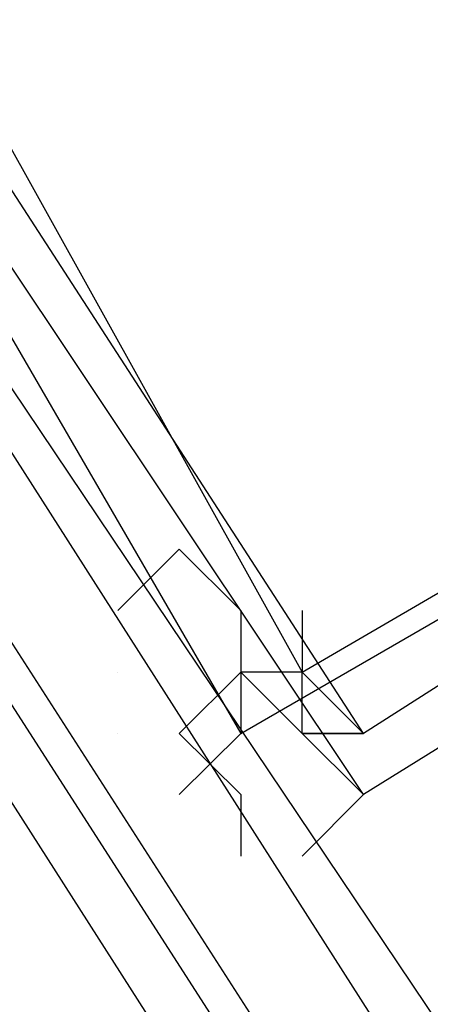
# Model space of a CAD drawing. Header units: feet. Extents: x -79 to 198, y -22 to 181.
# Tile 16 of 256: x 23.2187 to 23.3078, y 28.4123 to 28.6261. Entities that reach past the tile are written whole.
import ezdxf

# ---------------------------------------------------------------- set-up
doc = ezdxf.new("R2010")
doc.units = ezdxf.units.FT
doc.layers.add('A-LINEA', color=7, linetype='CONTINUOUS')

msp = doc.modelspace()

# ---------------------------------------------------------------- linework, layer by layer
at = {"layer": 'A-LINEA'}
for p, q in [((22.9956, 28.8755), (26.704, 23.3541)), ((22.9956, 28.8755), (26.704, 23.3541)), ((23.24, 28.4844), (23.24, 28.4844)), ((23.24, 28.4844), (23.24, 28.4844)), ((23.24, 28.4844), (23.24, 28.4844)), ((23.24, 28.4844), (23.24, 28.4844)), ((23.24, 28.4711), (23.24, 28.4711)), ((23.24, 28.4711), (23.24, 28.4711)), ((23.2533, 28.4711), (23.2533, 28.4711)), ((23.2533, 28.4711), (23.2533, 28.4711))]:
    msp.add_line(p, q, dxfattribs=at)
for points in [[(23.7733, 28.7644), (23.6267, 29.0178), (23.12, 28.7244), (23.2667, 28.4711), (23.7733, 28.7644)], [(23.7733, 28.7644), (23.6267, 29.0178), (23.12, 28.7244), (23.2667, 28.4711), (23.7733, 28.7644)], [(23.6267, 29.0178), (23.7867, 28.7644), (23.2933, 28.4578), (23.1333, 28.6978), (23.6267, 29.0178)], [(23.6267, 29.0178), (23.7867, 28.7644), (23.2933, 28.4578), (23.1333, 28.6978), (23.6267, 29.0178)], [(23.6267, 29.0044), (23.7733, 28.7778), (23.2933, 28.4711), (23.1467, 28.6978), (23.6267, 29.0044)], [(23.76, 28.7644), (23.6267, 29.0044), (23.1467, 28.7244), (23.28, 28.4844), (23.76, 28.7644)], [(23.6267, 29.0044), (23.7733, 28.7778), (23.2933, 28.4711), (23.1467, 28.6978), (23.6267, 29.0044)], [(23.76, 28.7644), (23.6267, 29.0044), (23.1467, 28.7244), (23.28, 28.4844), (23.76, 28.7644)], [(23.1733, 28.5244), (25.2933, 25.2044), (25.3067, 25.1911), (25.32, 25.2044), (23.1867, 28.5244), (23.1867, 28.5378), (23.1733, 28.5244)], [(23.1733, 28.5244), (25.2933, 25.2044), (25.3067, 25.1911), (25.32, 25.2044), (23.1867, 28.5244), (23.1867, 28.5378), (23.1733, 28.5244)], [(23.1867, 28.5378), (25.32, 25.2178), (25.32, 25.2044), (25.3333, 25.2178), (23.2133, 28.5378), (23.2, 28.5378), (23.1867, 28.5378)], [(23.1867, 28.5378), (25.32, 25.2178), (25.32, 25.2044), (25.3333, 25.2178), (23.2133, 28.5378), (23.2, 28.5378), (23.1867, 28.5378)], [(23.24, 28.4978), (23.24, 28.4978), (23.24, 28.4978), (23.2533, 28.5111), (23.2533, 28.5111), (23.2667, 28.4978), (23.2667, 28.4978), (23.2667, 28.4978), (23.2667, 28.4978), (23.2667, 28.4978), (23.2667, 28.4978), (23.2667, 28.4978)], [(23.24, 28.4978), (23.24, 28.4978), (23.24, 28.4978), (23.2533, 28.5111), (23.2533, 28.5111), (23.2667, 28.4978), (23.2667, 28.4978), (23.2667, 28.4978), (23.2667, 28.4978), (23.2667, 28.4978), (23.2667, 28.4978), (23.2667, 28.4978)], [(23.28, 28.4978), (23.28, 28.4844), (23.2667, 28.4844), (23.2667, 28.4844), (23.2667, 28.4844), (23.2667, 28.4844), (23.2667, 28.4711), (23.2667, 28.4711), (23.2533, 28.4578), (23.2533, 28.4578), (23.2533, 28.4578)], [(23.28, 28.4978), (23.28, 28.4844), (23.2667, 28.4844), (23.2667, 28.4844), (23.2667, 28.4844), (23.2667, 28.4844), (23.2667, 28.4711), (23.2667, 28.4711), (23.2533, 28.4578), (23.2533, 28.4578), (23.2533, 28.4578)], [(23.2667, 28.4978), (23.2667, 28.4978), (23.2667, 28.4844), (23.2667, 28.4844), (23.2667, 28.4844)], [(23.2667, 28.4978), (23.2667, 28.4978), (23.2667, 28.4844), (23.2667, 28.4844), (23.2667, 28.4844)], [(23.2533, 28.4711), (23.2533, 28.4711), (23.2533, 28.4711), (23.2533, 28.4711), (23.2667, 28.4844), (23.2667, 28.4844), (23.28, 28.4711), (23.28, 28.4711), (23.28, 28.4711), (23.28, 28.4844), (23.28, 28.4844), (23.2933, 28.4711), (23.2933, 28.4711), (23.2933, 28.4711), (23.2933, 28.4711), (23.2933, 28.4711), (23.28, 28.4711), (23.28, 28.4711), (23.2933, 28.4578), (23.2933, 28.4578), (23.28, 28.4444), (23.28, 28.4444)], [(23.2533, 28.4711), (23.2533, 28.4711), (23.2533, 28.4711), (23.2533, 28.4711), (23.2667, 28.4844), (23.2667, 28.4844), (23.28, 28.4711), (23.28, 28.4711), (23.28, 28.4711), (23.28, 28.4844), (23.28, 28.4844), (23.2933, 28.4711), (23.2933, 28.4711), (23.2933, 28.4711), (23.2933, 28.4711), (23.2933, 28.4711), (23.28, 28.4711), (23.28, 28.4711), (23.2933, 28.4578), (23.2933, 28.4578), (23.28, 28.4444), (23.28, 28.4444)], [(23.2533, 28.4711), (23.2667, 28.4578), (23.2667, 28.4578), (23.2667, 28.4444), (23.2667, 28.4444)], [(23.2533, 28.4711), (23.2667, 28.4578), (23.2667, 28.4578), (23.2667, 28.4444), (23.2667, 28.4444)], [(23.28, 28.4711), (23.28, 28.4711), (23.28, 28.4711)], [(23.28, 28.4711), (23.2933, 28.4711), (23.2933, 28.4711)], [(23.28, 28.4711), (23.28, 28.4711), (23.28, 28.4711)], [(23.28, 28.4711), (23.2933, 28.4711), (23.2933, 28.4711)]]:
    msp.add_lwpolyline(points, dxfattribs=at)

doc.saveas('drawing.dxf')
